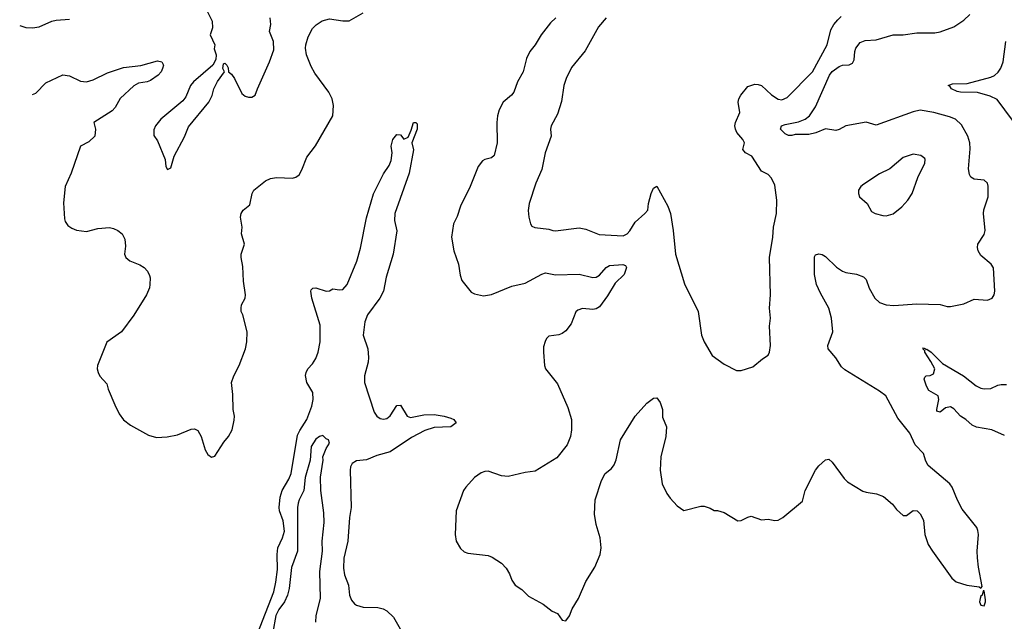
# Model space of a CAD drawing. Header units: inches. Extents: x 1473912 to 1647258, y 640388 to 773423.
# Tile 47 of 256: x 1480414 to 1486249, y 665215 to 668779. Entities that reach past the tile are written whole.
import ezdxf

# ---------------------------------------------------------------- set-up
doc = ezdxf.new("R2010")
doc.units = ezdxf.units.IN
doc.header["$MEASUREMENT"] = 0
doc.layers.add('B4686', color=7, linetype='Continuous')

msp = doc.modelspace()

# ---------------------------------------------------------------- linework, layer by layer
at = {"layer": 'B4686', "color": 5}
for points, elevation in [([(1480489.8, 668335.5), (1480510, 668344), (1480570, 668405.4), (1480670, 668452.2), (1480710, 668445.5), (1480774.7, 668414.7), (1480810, 668410.2), (1480850, 668423.2), (1480935.5, 668464.5), (1481030, 668496.6), (1481132.4, 668507.6), (1481230, 668535.2), (1481257.1, 668530), (1481266, 668510), (1481260.7, 668490), (1481252, 668470), (1481235.6, 668450), (1481190, 668418.5), (1481170, 668411), (1481117.5, 668402.5), (1481090, 668388.2), (1481010, 668312.2), (1480980.2, 668259.8), (1480961.7, 668238.3), (1480853.8, 668170), (1480862.8, 668130), (1480859.2, 668090), (1480824.1, 668055.9), (1480774, 668030), (1480718.7, 667870), (1480684.2, 667790), (1480674.4, 667694.4), (1480679.9, 667599.9), (1480683.4, 667583.4), (1480700.3, 667560.3), (1480723.6, 667543.6), (1480751.8, 667531.8), (1480810, 667525.3), (1480877.1, 667542.9), (1480947.2, 667547.2), (1480970, 667542.6), (1480996.5, 667530), (1481020.8, 667510), (1481038.3, 667478.3), (1481042.2, 667437.8), (1481035.8, 667390), (1481043.8, 667370), (1481067.7, 667350), (1481126.6, 667326.6), (1481151.6, 667311.6), (1481172.7, 667290), (1481183.4, 667263.4), (1481187, 667250), (1481185.7, 667210), (1481182.6, 667190), (1481166.3, 667150), (1481091, 667029), (1481017.1, 666930), (1480931.5, 666868.4), (1480875.8, 666730), (1480874, 666710), (1480878.4, 666690), (1480890, 666667.7), (1480930, 666621), (1480938.4, 666590), (1480977.2, 666497.2), (1481004.8, 666444.8), (1481030, 666408), (1481070, 666378), (1481178.5, 666318.5), (1481224.7, 666304.7), (1481288.6, 666308.6), (1481350, 666320.3), (1481430, 666353.4), (1481450, 666354.8), (1481462, 666350), (1481470, 666344.7), (1481490.5, 666310.5), (1481513, 666230), (1481530, 666202.8), (1481550, 666187.3), (1481570, 666194), (1481623.1, 666276.9), (1481651.3, 666310), (1481673, 666350), (1481686, 666406), (1481686.6, 666430), (1481679.5, 666470), (1481678, 666558), (1481669.6, 666630), (1481682.9, 666670), (1481714.5, 666730), (1481751.8, 666830), (1481760.7, 666870), (1481762, 666930), (1481737, 667030), (1481727.6, 667050), (1481726, 667070), (1481729.6, 667090), (1481749.6, 667130), (1481751.6, 667150), (1481741, 667230), (1481736.2, 667316.2), (1481726, 667370), (1481726, 667390), (1481747, 667450), (1481729.5, 667510), (1481732.7, 667550), (1481722, 667610), (1481726.6, 667630), (1481739, 667650), (1481778.4, 667681.6), (1481791.8, 667750), (1481800.9, 667770), (1481870, 667824.4), (1481901.1, 667838.9), (1481935.2, 667844.8), (1482030, 667840.3), (1482050, 667845.3), (1482070, 667860.5), (1482086.3, 667890), (1482115.5, 667964.5), (1482167.3, 668032.7), (1482269.6, 668210), (1482273.2, 668270), (1482266, 668310), (1482245.6, 668350), (1482163, 668463), (1482141.1, 668501.1), (1482113.1, 668570), (1482107.7, 668610), (1482110, 668630.6), (1482123.3, 668676.7), (1482150, 668727), (1482171.3, 668748.7), (1482207.7, 668772.3), (1482250, 668783.2), (1482330, 668772.2), (1482367.2, 668772.8), (1482450, 668819.3)], 820), ([(1481525.5, 668830), (1481555.5, 668770), (1481557.3, 668730), (1481544, 668690), (1481570.8, 668630), (1481567.3, 668607.3), (1481578, 668570), (1481576.9, 668543.1), (1481558, 668510), (1481444, 668410), (1481426.8, 668390), (1481398, 668322), (1481382, 668298), (1481250, 668189), (1481218.8, 668150), (1481210, 668126), (1481210, 668094), (1481230, 668062), (1481276, 667950), (1481281, 667910), (1481290, 667892), (1481310, 667902), (1481329.2, 667970), (1481390, 668084.7), (1481415.1, 668144.9), (1481536, 668290), (1481555.1, 668330), (1481565.2, 668370), (1481586.8, 668413.2), (1481628, 668470), (1481618, 668490), (1481622, 668518), (1481630, 668522), (1481642, 668510), (1481650, 668494), (1481651.3, 668470), (1481670, 668456), (1481687.3, 668430), (1481730, 668341), (1481750, 668326.8), (1481770, 668320.7), (1481790, 668321), (1481810, 668331.3), (1481822.9, 668370), (1481894.3, 668530), (1481919.5, 668600.5), (1481918.5, 668650), (1481895.1, 668710), (1481902.4, 668750), (1481898, 668790)], 840), ([(1483591.3, 668790), (1483560.2, 668759.8), (1483504.2, 668690), (1483469.4, 668630.6), (1483437.8, 668590), (1483418.3, 668550), (1483397, 668470), (1483363.7, 668410), (1483343, 668350), (1483328.7, 668331.3), (1483279.1, 668290), (1483255.2, 668244.8), (1483245.5, 668210), (1483241.3, 668170), (1483244.2, 668050), (1483226, 667974), (1483210, 667960.7), (1483170, 667951.8), (1483156.1, 667943.9), (1483130.5, 667910), (1483083.1, 667790), (1483025.9, 667674.1), (1483006, 667614), (1482984.6, 667570), (1482972.7, 667490), (1482986.4, 667410), (1483014.9, 667330), (1483024.7, 667264.7), (1483034.6, 667234.6), (1483090, 667164.9), (1483110, 667155.5), (1483162.9, 667142.9), (1483210, 667150.3), (1483330, 667200.1), (1483410, 667217.4), (1483508.1, 667271.9), (1483530, 667279.4), (1483590, 667268.5), (1483730, 667272.3), (1483810, 667251.5), (1483830, 667254.4), (1483850, 667265), (1483890, 667311.3), (1483910, 667322.9), (1483988.8, 667328.8), (1484003.4, 667323.4), (1484010, 667311.3), (1483995.6, 667270), (1483942.3, 667217.7), (1483897.5, 667142.5), (1483850, 667077.1), (1483830, 667065.4), (1483810, 667062.7), (1483750, 667067.9), (1483721.7, 667058.3), (1483710, 667049.4), (1483683.2, 666976.8), (1483650, 666935.1), (1483630, 666919.5), (1483610, 666912), (1483550, 666904), (1483536, 666890), (1483527.5, 666872.5), (1483519.1, 666840.9), (1483518, 666810), (1483524, 666730), (1483530.4, 666710.4), (1483601.8, 666621.8), (1483662, 666482), (1483683.6, 666410), (1483684.2, 666350), (1483678, 666310), (1483659.4, 666260.6), (1483597.1, 666182.9), (1483470, 666104.5), (1483410, 666096.2), (1483310, 666073.3), (1483270, 666076.2), (1483190, 666105.1), (1483170, 666103.6), (1483150, 666095.1), (1483110, 666067.6), (1483057.6, 666010), (1483044.9, 665990), (1483001.7, 665870), (1482995.8, 665730), (1483001.6, 665690), (1483025.9, 665645.8), (1483047.4, 665627.4), (1483070, 665619.3), (1483190, 665605.5), (1483215.1, 665595.1), (1483270, 665559.1), (1483298, 665530), (1483316.5, 665496.5), (1483330, 665458), (1483351, 665430), (1483390, 665402.8), (1483430, 665364), (1483516.7, 665316.7), (1483570, 665276), (1483600.7, 665260.7), (1483630, 665222), (1483650, 665218), (1483672.1, 665247.9), (1483689.2, 665290), (1483726, 665350), (1483770, 665451.3), (1483823.2, 665536.8), (1483854.5, 665610), (1483859.5, 665650), (1483853.3, 665710), (1483830, 665788.7), (1483819.7, 665850), (1483825.1, 665934.9), (1483861.3, 666050), (1483884.2, 666090), (1483920.4, 666119.6), (1483937.7, 666142.3), (1483950, 666170.8), (1483975.1, 666290), (1484061.7, 666430), (1484130, 666508.2), (1484170, 666538), (1484190, 666538.8), (1484210, 666511.3), (1484223.8, 666470), (1484224.2, 666424.2), (1484246.6, 666366.6), (1484244, 666310), (1484213.8, 666190), (1484210.3, 666110), (1484221.3, 666030), (1484250, 665973), (1484270, 665944.9), (1484310, 665898.8), (1484350, 665871), (1484450, 665898), (1484470, 665898), (1484506, 665886), (1484530, 665872), (1484550, 665871.3), (1484590, 665858.8), (1484670, 665810.6), (1484690, 665813), (1484730, 665833), (1484750, 665838), (1484810, 665816.4), (1484850, 665820.4), (1484890, 665812.7), (1484910, 665814.4), (1484936, 665830), (1485052.5, 665927.5), (1485069.3, 665990), (1485130, 666111), (1485150, 666136), (1485190, 666171.3), (1485210, 666174.8), (1485230, 666158.8), (1485300.7, 666060.7), (1485320.7, 666040.7), (1485410, 665987), (1485430, 665979.5), (1485492, 665970), (1485534.2, 665954.2), (1485586, 665910), (1485610, 665878), (1485650, 665842), (1485670, 665842), (1485710, 665871.3), (1485732, 665870), (1485750.9, 665850.9), (1485770, 665814), (1485778, 665730), (1485798.8, 665670), (1485822.8, 665630), (1485939.1, 665470), (1485964, 665450), (1486026.8, 665430), (1486099.3, 665419.3), (1486110, 665411), (1486118, 665422), (1486096.3, 665536.3), (1486091, 665591), (1486088.2, 665630), (1486096.9, 665730), (1486093.1, 665753.1), (1486086, 665770), (1486000.1, 665880.1), (1485972.7, 665932.7), (1485940.7, 666010), (1485926, 666030), (1485798, 666138), (1485783.5, 666163.5), (1485769.6, 666210), (1485721.1, 666261.1), (1485688.7, 666330), (1485617.6, 666417.6), (1485546.3, 666550), (1485510, 666579.2), (1485304, 666704), (1485283.6, 666723.6), (1485250, 666775.6), (1485206, 666830), (1485204.2, 666850), (1485232, 666930), (1485224.5, 667010), (1485209.6, 667070), (1485159.6, 667159.6), (1485136.8, 667210), (1485125.3, 667270), (1485125.3, 667374.7), (1485130, 667386.8), (1485150, 667392.7), (1485170, 667388.2), (1485190, 667377), (1485254, 667314), (1485289.4, 667289.4), (1485310, 667281.8), (1485372.4, 667272.4), (1485415.3, 667255.3), (1485430, 667239.1), (1485447.7, 667187.7), (1485481.3, 667130), (1485510, 667103.2), (1485549.7, 667090.3), (1485594.1, 667085.9), (1485730, 667096), (1485870, 667091.7), (1485910, 667080.4), (1485930, 667079.5), (1486010, 667096.5), (1486070, 667123.7), (1486150, 667118.4), (1486178, 667130), (1486189.6, 667150), (1486192.2, 667170), (1486185.4, 667310), (1486171.8, 667331.8), (1486110, 667382.9), (1486094.3, 667410), (1486091.1, 667430), (1486093, 667450), (1486130, 667507.3), (1486136, 667530), (1486125.3, 667630), (1486128, 667652.1), (1486153, 667730), (1486152.9, 667792.9), (1486149.3, 667810), (1486130, 667829.3), (1486070, 667835.1), (1486050, 667846), (1486042, 667862), (1486036.3, 667896.3), (1486046.7, 668013.3), (1486044.1, 668050), (1486032.8, 668090), (1485995.5, 668155.5), (1485960.5, 668190), (1485924.4, 668204.4), (1485831.1, 668228.9), (1485750, 668243.5), (1485710, 668233.6), (1485490, 668155), (1485430, 668171.5), (1485310, 668149.9), (1485271.2, 668128.8), (1485250, 668122.9), (1485190, 668131.9), (1485132.1, 668107.9), (1485090, 668098.8), (1485010, 668099.5), (1484990, 668093), (1484970, 668093.7), (1484950, 668103.5), (1484923.7, 668130), (1484929.7, 668150), (1484950, 668158.3), (1485030, 668174.1), (1485069.8, 668190), (1485095.4, 668210), (1485130, 668262.3), (1485213.2, 668450), (1485230, 668473.1), (1485270, 668502), (1485290, 668509.4), (1485330, 668512.6), (1485350, 668521.6), (1485358.7, 668541.3), (1485363.5, 668590), (1485369.7, 668610), (1485395.3, 668644.7), (1485424.5, 668655.5), (1485490, 668659.7), (1485590, 668690.1), (1485650.7, 668689.3), (1485730, 668700.8), (1485838.4, 668701.6), (1485870, 668707.6), (1485950, 668736.1), (1486010, 668776.1), (1486044.2, 668810)], 820), ([(1483890.5, 668790), (1483843.4, 668736.6), (1483765.5, 668594.5), (1483684.9, 668495), (1483653.4, 668430), (1483639.6, 668390), (1483625.9, 668294.1), (1483600.6, 668219.4), (1483563.8, 668150), (1483560.4, 668130), (1483563.1, 668090), (1483528.2, 667990), (1483508.5, 667891.5), (1483473.4, 667810), (1483434.4, 667690), (1483428.5, 667648.5), (1483430.6, 667610), (1483440.7, 667570), (1483450, 667556), (1483467.9, 667547.9), (1483550, 667537.3), (1483574, 667530), (1483590, 667528.4), (1483730, 667545.5), (1483770, 667537.3), (1483847.4, 667507.4), (1483990, 667499.1), (1484013.6, 667510), (1484030, 667528.2), (1484061.3, 667578.7), (1484119.5, 667630), (1484136, 667650), (1484140.9, 667690), (1484157.2, 667750), (1484170, 667782), (1484190, 667792), (1484255.2, 667675.2), (1484270.5, 667630.5), (1484287.3, 667530), (1484300.5, 667390), (1484353.8, 667213.8), (1484434.8, 667050), (1484455.5, 666910), (1484470.6, 666870), (1484517.3, 666790), (1484590, 666739.1), (1484661.4, 666701.4), (1484690, 666701), (1484758, 666722), (1484815.3, 666770), (1484849.1, 666790.9), (1484857.2, 666810), (1484862.7, 666850), (1484857.2, 666962.8), (1484864.5, 667010), (1484857.4, 667070), (1484864.2, 667150), (1484857.7, 667370), (1484878.3, 667490), (1484881.3, 667550), (1484898.3, 667630), (1484901.3, 667710), (1484890, 667798), (1484870, 667841.2), (1484850, 667861.2), (1484810, 667881.2), (1484752.3, 667970), (1484715.3, 667990), (1484699, 668010), (1484709.2, 668050), (1484699.3, 668070), (1484664.5, 668110), (1484655.6, 668130), (1484653, 668150), (1484656.9, 668170), (1484682.4, 668230), (1484672.4, 668290), (1484675.1, 668310), (1484687.1, 668332.9), (1484730, 668382.4), (1484770, 668396.3), (1484790, 668395.5), (1484810, 668388.4), (1484870, 668333.4), (1484910, 668308.9), (1484930, 668305.3), (1484961.8, 668318.2), (1485113.2, 668470), (1485198.8, 668630), (1485221.7, 668718.3), (1485239.2, 668750), (1485262.1, 668777.9), (1485282.4, 668797.6)], 840), ([(1480414.3, 668744.6), (1480450, 668732.7), (1480490, 668730.5), (1480530, 668736.3), (1480604, 668770), (1480630, 668775.8), (1480710, 668783)], 840), ([(1486350, 668113.8), (1486205.9, 668305.9), (1486166, 668325.9), (1486090, 668347.7), (1485990.1, 668349.9), (1485970, 668354), (1485936.3, 668370), (1485925.5, 668385.5), (1485916, 668390), (1485941.5, 668398.5), (1486030, 668401.2), (1486170, 668439), (1486190.8, 668449.2), (1486212.4, 668467.6), (1486227.8, 668492.2), (1486241.9, 668530), (1486258.3, 668650)], 780), ([(1481726.1, 664893.9), (1481919.5, 665390), (1481933, 665447), (1481942.4, 665522.4), (1481939.5, 665610), (1481943.1, 665650), (1481972.4, 665710), (1481983.2, 665750), (1481976.5, 665810), (1481954.7, 665870), (1481951.8, 665890), (1481957.6, 665950), (1481969.4, 665990.6), (1482010, 666057.4), (1482023.2, 666090), (1482061.3, 666318.7), (1482073.9, 666346.1), (1482116.5, 666410), (1482145.7, 666490), (1482152.5, 666530), (1482150.9, 666570), (1482115, 666630), (1482108.3, 666671.7), (1482111.5, 666690), (1482122.3, 666710), (1482150, 666740.7), (1482170, 666772), (1482183.9, 666810), (1482195.3, 666870), (1482195.1, 666970), (1482146, 667130), (1482138.9, 667170), (1482141.8, 667178.2), (1482151.2, 667188.8), (1482168.8, 667191.2), (1482230, 667170.3), (1482250, 667173.7), (1482270, 667184.9), (1482310, 667178.9), (1482330, 667181.7), (1482355.4, 667210), (1482411.5, 667348.5), (1482434.4, 667425.5), (1482470, 667605.5), (1482510, 667748.2), (1482570, 667866), (1482603.9, 667916.1), (1482615.6, 667944.4), (1482622.4, 667990), (1482616.3, 668030), (1482625, 668070), (1482650, 668098.3), (1482670, 668097.1), (1482690, 668070.7), (1482716.3, 668083.7), (1482735.1, 668124.9), (1482748.2, 668170), (1482762, 668170), (1482770, 668162), (1482770.2, 668130.2), (1482738.7, 668050), (1482748.1, 668008.1), (1482721.5, 667870), (1482637.5, 667630), (1482634.7, 667590), (1482649.1, 667529.1), (1482628, 667390), (1482586.1, 667253.9), (1482570.7, 667170), (1482548.7, 667130), (1482475.3, 667030), (1482459.5, 666990), (1482449.6, 666910), (1482476.6, 666830), (1482481.4, 666778.6), (1482479.3, 666750), (1482456.9, 666670), (1482457.6, 666630), (1482514, 666454), (1482530, 666430.4), (1482550, 666417), (1482570, 666413.1), (1482590, 666416.9), (1482610, 666431.7), (1482650, 666492.9), (1482670, 666495.8), (1482710, 666430.3), (1482730, 666422.8), (1482810, 666439), (1482870, 666440.9), (1482930.2, 666430.2), (1482970, 666417.6), (1482986.8, 666410), (1483000.7, 666390), (1482970, 666367.4), (1482870, 666362.6), (1482814.3, 666345.7), (1482735.8, 666304.2), (1482610, 666218.5), (1482530, 666197.4), (1482470, 666172.2), (1482410, 666165.1), (1482384.2, 666150), (1482374.9, 666130), (1482372.3, 666110), (1482379, 665890), (1482367.8, 665830), (1482358.6, 665690), (1482334.4, 665590), (1482333.8, 665530), (1482339.6, 665490), (1482363.6, 665430), (1482367.9, 665370), (1482380.7, 665340.7), (1482399, 665319), (1482410.2, 665310.2), (1482450, 665298), (1482536.2, 665296.2), (1482568.3, 665288.3), (1482590, 665277.4), (1482630, 665239.3), (1482677.1, 665157.1)], 780), ([(1486250, 666315.9), (1486175.4, 666350), (1486085, 666365), (1486057.9, 666377.9), (1486021.6, 666410), (1485990, 666430.4), (1485950, 666474.5), (1485930, 666485.5), (1485900.7, 666479.3), (1485870, 666454.7), (1485850, 666460.9), (1485848.3, 666470), (1485860.8, 666530), (1485857.8, 666550), (1485802.2, 666582.2), (1485788, 666608), (1485774.8, 666650), (1485778, 666662), (1485786.6, 666670), (1485810, 666671.8), (1485830, 666681.8), (1485837.9, 666710), (1485814.7, 666754.7), (1485777.3, 666810), (1485778.2, 666818.2), (1485765.8, 666830), (1485770, 666834.4), (1485782, 666830), (1485784.4, 666824.4), (1485790, 666827.2), (1485815.9, 666810), (1485883.2, 666743.2), (1486007.8, 666670), (1486081.5, 666610), (1486110, 666596.6), (1486130, 666592.7), (1486170, 666594.2), (1486210, 666614.3), (1486230, 666618.5), (1486261.8, 666618.2)], 780), ([(1482168.9, 665210), (1482171.1, 665250), (1482196.3, 665350), (1482192.4, 665510), (1482208, 665630), (1482206, 665690), (1482218.7, 665801.3), (1482217.5, 665857.5), (1482199.5, 665990), (1482197.4, 666070), (1482213, 666170), (1482210.8, 666190), (1482230, 666239), (1482250.4, 666270), (1482244.7, 666290), (1482230, 666295.5), (1482210, 666315.5), (1482190, 666310.4), (1482170, 666294.9), (1482142, 666250), (1482134.8, 666170), (1482106.7, 666066.7), (1482098.8, 665990), (1482070, 665934.6), (1482064.9, 665915.1), (1482061, 665890), (1482061.3, 665630), (1482026, 665534), (1482011.6, 665410), (1482002.2, 665370), (1481982.7, 665330), (1481950, 665284.3), (1481932.8, 665250), (1481915, 665150)], 760)]:
    msp.add_lwpolyline(points, dxfattribs=dict(at, elevation=elevation))
for points, elevation in [([(1485710, 667981.6), (1485650, 667963.6), (1485570, 667896.2), (1485510, 667865.1), (1485415.9, 667804.1), (1485398, 667790), (1485384.7, 667770), (1485384.7, 667750), (1485391.3, 667730), (1485436, 667690), (1485462.4, 667642.4), (1485484.7, 667630), (1485530, 667618.4), (1485550, 667617.6), (1485590, 667628.8), (1485642.4, 667670), (1485678, 667710), (1485703.1, 667750), (1485736.3, 667843.7), (1485778.4, 667930), (1485780.9, 667950), (1485777.2, 667957.2), (1485754.7, 667974.7)], 840), ([(1486130, 665395.3), (1486124.7, 665395.3), (1486118, 665370), (1486110, 665364), (1486105.3, 665350), (1486103, 665330), (1486110, 665311.3), (1486130, 665306), (1486138, 665330), (1486137.5, 665342.5)], 820)]:
    msp.add_lwpolyline(points, close=True, dxfattribs=dict(at, elevation=elevation))

doc.saveas('drawing.dxf')
